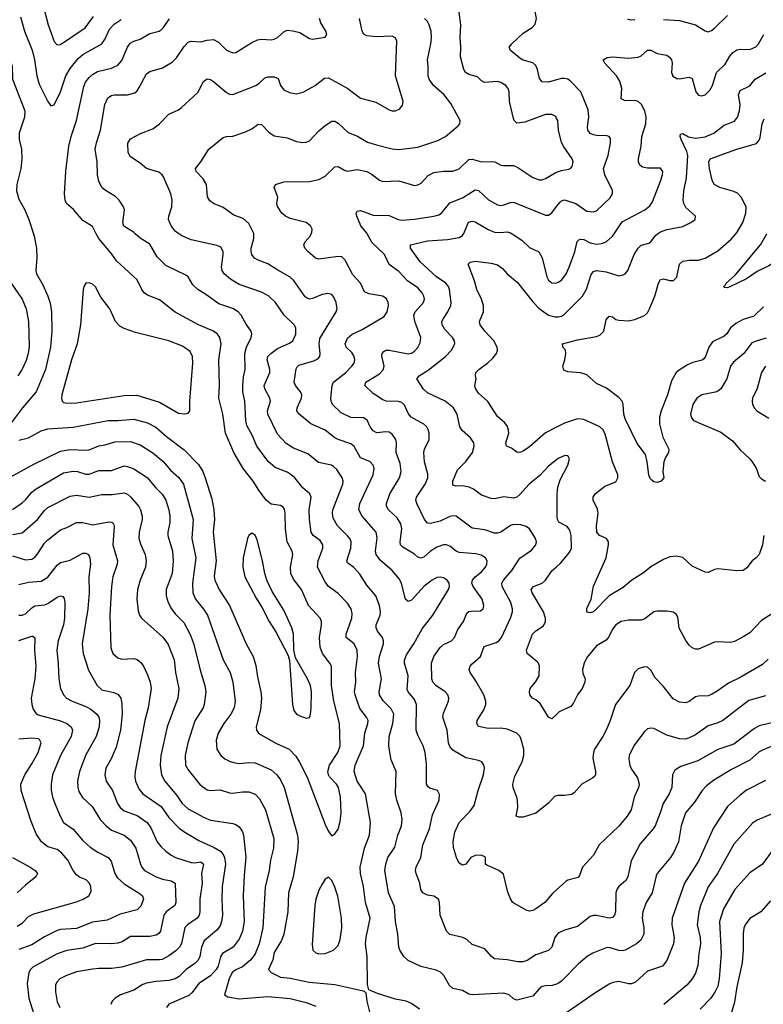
# Model space of a CAD drawing. Header units: inches. Extents: x 501419 to 657765, y 482282 to 547532.
# Tile 187 of 225: x 606634 to 611295, y 525171 to 531342. Entities that reach past the tile are written whole.
import ezdxf

# ---------------------------------------------------------------- set-up
doc = ezdxf.new("R2010")
doc.units = ezdxf.units.IN
doc.header["$MEASUREMENT"] = 0
for name, color, linetype in [('A6502', 7, 'Continuous'), ('A6503', 7, 'Continuous'), ('A6512', 7, 'Continuous'), ('A6513', 7, 'Continuous')]:
    doc.layers.add(name, color=color, linetype=linetype)

msp = doc.modelspace()

# ---------------------------------------------------------------- linework, layer by layer
at = {"layer": 'A6502', "color": 6}
for points, elevation in [([(606720.6, 530000), (606725.3, 529985.3), (606738.8, 529910), (606740.9, 529850), (606736.6, 529770), (606740, 529750), (606780.4, 529680.4), (606811.8, 529610), (606825.2, 529565.2), (606832.8, 529510), (606836.2, 529390), (606827.6, 529290), (606796.4, 529150), (606736.8, 529010), (606652, 528910), (606577.7, 528810)], 4100), ([(606630, 528706.6), (606690, 528720.6), (606770, 528765.1), (606810, 528777.4), (606970, 528787.3), (607190, 528830.6), (607250, 528830.6), (607350, 528839.1), (607435.1, 528815.1), (607487.7, 528787.7), (607554.7, 528730), (607666.4, 528646.4), (607754.9, 528554.9), (607782.8, 528510), (607797.8, 528470), (607838.3, 528338.2), (607852.3, 528270), (607856.5, 528210), (607847.5, 528130), (607865, 527950), (607854.4, 527854.4), (607857.7, 527830), (607886.4, 527766.4), (607950.4, 527670), (608053.8, 527430), (608097.5, 527350), (608115.2, 527295.2), (608124.2, 527224.2), (608145.9, 527130), (608150.4, 527090), (608143.5, 527016.5), (608117.3, 526910), (608118, 526890), (608130.5, 526870.5), (608142.8, 526862.8), (608245, 526805), (608324.3, 526770), (608365.5, 526725.5), (608389.1, 526689.1), (608435.5, 526595.5), (608550, 526297.1), (608570, 526254.2), (608590, 526226.7), (608610, 526239), (608630, 526269.4), (608642.7, 526317.3), (608648.4, 526371.6), (608646, 526470), (608632.2, 526530), (608620.8, 526550), (608576.8, 526596.8), (608569, 526610), (608565.4, 526630), (608576.1, 526670), (608629.2, 526750), (608644.1, 526790), (608639.8, 526930), (608603.4, 527070), (608589.3, 527170), (608589.2, 527289.2), (608578.5, 527310), (608531.9, 527370), (608517.4, 527410), (608514.3, 527470), (608525.9, 527550), (608525.5, 527570), (608518.2, 527590), (608445.5, 527670), (608399.9, 527770), (608350, 527836.3), (608334.4, 527870), (608331.9, 527910), (608345.9, 527990), (608341.8, 528010), (608310.4, 528070.4), (608301.3, 528150), (608299, 528250), (608293.5, 528273.5), (608285.8, 528285.8), (608270, 528297.2), (608210, 528305.3), (608180.2, 528330), (608132.7, 528392.7), (608096.9, 528450), (608034.8, 528530), (607977.5, 528630), (607923.8, 528750), (607908.6, 528868.6), (607882.1, 528970), (607886.4, 529050), (607882.7, 529210), (607897.2, 529310), (607889.1, 529349.1), (607873.5, 529370), (607850, 529390.4), (607755, 529430), (607610, 529507.9), (607510, 529585.8), (607435.8, 529615.8), (607414.8, 529630), (607399.9, 529650), (607370.6, 529710.6), (607240.6, 529830), (607212.6, 529872.6), (607131.3, 529970), (607114.8, 530000)], 4100), ([(609140.8, 525140.8), (609090, 525176.4), (609056.2, 525190), (608990, 525203.3), (608877.7, 525237.7), (608822.1, 525262.1), (608814.9, 525294.9), (608812.8, 525470), (608801.1, 525550), (608805.2, 525590), (608830.6, 525710), (608801, 525810), (608790.1, 525910), (608770.9, 525990), (608768.7, 526030), (608795.4, 526150), (608826.4, 526230), (608833.6, 526310), (608801.5, 526490), (608750.7, 526570), (608731.6, 526630), (608737.9, 526670), (608788.7, 526790), (608797.3, 526870), (608817.6, 526930), (608817.7, 526950), (608808, 526970), (608765.5, 527025.5), (608737, 527110), (608734, 527130), (608740.4, 527190), (608739.4, 527250), (608751.3, 527350), (608749.1, 527390), (608730.4, 527430), (608680.8, 527470), (608680.4, 527490), (608716.5, 527590), (608719.3, 527619.3), (608712.8, 527650), (608690, 527684.9), (608630, 527745.7), (608569.7, 527790), (608550, 527817.7), (608500.1, 527910), (608504.8, 527950), (608535.4, 528030), (608533.7, 528050), (608517.1, 528077.2), (608472.9, 528110), (608460.8, 528130), (608450.9, 528210), (608449.2, 528269.2), (608461.5, 528350), (608452.8, 528370), (608410, 528407.1), (608358.6, 528470), (608336.4, 528490), (608310, 528506.1), (608235.7, 528535.7), (608192.7, 528572.7), (608120.6, 528670), (608094.1, 528734.1), (608058.6, 528798.6), (608051.5, 528830), (608045.6, 528950), (608033.3, 529010), (608032.5, 529050), (608037.3, 529102.7), (608047.4, 529150), (608046.1, 529250), (608056.7, 529290), (608085.5, 529350), (608090.5, 529370), (608085.4, 529390), (608053.8, 529433.8), (608022.2, 529490), (608004.1, 529510), (607970, 529531.1), (607881.9, 529561.9), (607800.5, 529620.5), (607750, 529650.8), (607719.4, 529679.4), (607690.2, 529730), (607679.4, 529739.4), (607550, 529801.7), (607496, 529856), (607450, 529934.6), (607390, 529971.6), (607358.3, 530000)], 4000), ([(610000, 525297.9), (609971.9, 525288.1), (609930, 525287), (609910, 525282), (609890, 525267.3), (609850, 525221.7), (609750, 525196.1), (609730, 525206.1), (609701.9, 525230), (609670, 525240.5), (609470, 525231), (609450, 525235.1), (609410, 525257.4), (609350.2, 525270.2), (609328.8, 525288.8), (609292.5, 525352.5), (609273, 525373), (609245, 525385), (609148.7, 525408.7), (609070, 525444.6), (609042.2, 525470), (609017.2, 525510), (609010.9, 525530), (609005.1, 525610), (608989.1, 525689.1), (608984.6, 525784.6), (608946.5, 525870), (608924, 526010), (608929, 526050), (608940.9, 526090), (608985, 526155), (609003.7, 526230), (609028, 526290), (609031.5, 526330), (609026.1, 526370), (608998.2, 526450), (608990.5, 526490), (608995, 526630), (608962.7, 526702.7), (608949.1, 526789.1), (608951.2, 526850), (608974.1, 526930), (608978.6, 526990), (608963.4, 527023.4), (608912.4, 527072.4), (608889.6, 527110), (608888.4, 527130), (608901.3, 527210), (608883.4, 527310), (608889.2, 527350.8), (608914.7, 527430), (608915.2, 527450), (608907.9, 527470), (608877.8, 527510), (608868.8, 527530), (608868.6, 527550), (608893.3, 527610), (608895.8, 527630), (608890, 527670.1), (608866.5, 527730), (608810, 527798.4), (608766, 527866), (608728, 527908), (608690, 527937.8), (608684.3, 527950), (608710.5, 528030), (608712.4, 528070), (608704.4, 528090), (608690, 528107.8), (608626.9, 528170), (608598.4, 528218.4), (608594.1, 528250), (608597, 528270), (608660.7, 528430), (608662.3, 528450), (608656.7, 528470), (608622.2, 528522.2), (608602.2, 528542.2), (608589.4, 528549.4), (608507, 528567), (608440.1, 528620.1), (608350, 528656.3), (608305.4, 528685.4), (608250, 528744.9), (608189, 528870), (608186.7, 528890), (608205.5, 528950), (608203.2, 528970), (608170, 529028.8), (608167.7, 529050), (608201.7, 529130), (608203, 529150), (608185.8, 529210), (608189.8, 529230), (608207.8, 529250), (608250, 529280.8), (608325.5, 529314.5), (608347.4, 529330), (608364.5, 529370), (608365.7, 529410), (608355.2, 529430), (608292.2, 529490), (608236.8, 529570), (608196.1, 529610), (608150, 529633.5), (608010, 529682.8), (607955.9, 529715.9), (607916.6, 529750), (607904.2, 529770), (607899.5, 529790), (607910.7, 529870.7), (607909.7, 529890), (607895.5, 529915.5), (607870, 529927.1), (607710, 529962.2), (607650, 529986.5), (607632.6, 530000)], 3900), ([(610000, 525603.6), (609989.5, 525590.5), (609970.6, 525529.4), (609950, 525507.3), (609870, 525482), (609815.4, 525444.6), (609790, 525436.2), (609756.8, 525436.8), (609690, 525449.9), (609610, 525456.8), (609590.9, 525470.9), (609550, 525519.1), (609470, 525546.8), (609436.3, 525576.3), (609411.9, 525590), (609330, 525609.1), (609310, 525628.4), (609270.9, 525730), (609266.2, 525810), (609259, 525830), (609230, 525848.8), (609190, 525855.7), (609161.2, 525870), (609149.3, 525890), (609143.3, 525930), (609118.9, 525990), (609116.1, 526010), (609119.5, 526030), (609148.7, 526090), (609161.7, 526170), (609202.7, 526270), (609220.9, 526359.1), (609262.9, 526450), (609266.2, 526486.2), (609252.6, 526510), (609205.6, 526525.6), (609193.8, 526533.8), (609184.3, 526550), (609183.3, 526676.7), (609176.4, 526750), (609163.7, 526790), (609130, 526857.3), (609119.2, 526890), (609121.9, 527050), (609110, 527081), (609068.8, 527128.8), (609063.7, 527143.7), (609069.6, 527230), (609047, 527310), (609046.9, 527326.9), (609058.9, 527361.1), (609104.8, 527430), (609156.2, 527523.8), (609223.4, 527610), (609321.5, 527770), (609327.8, 527790), (609326.7, 527810), (609314.7, 527830), (609290, 527844), (609270, 527848.4), (609250, 527846.5), (609218.8, 527830), (609170, 527791.4), (609090, 527703.2), (609070, 527695.2), (609053.4, 527710), (609028.5, 527808.5), (609014.7, 527834.7), (608969.4, 527890), (608893.6, 527953.6), (608869.2, 527989.2), (608864, 528010), (608875, 528095), (608869.1, 528130), (608780.9, 528230), (608761.2, 528270), (608765.9, 528310), (608849.6, 528490), (608856.6, 528530), (608850.9, 528550.9), (608830, 528573.4), (608770, 528596.7), (608730, 528665.9), (608710, 528683.4), (608630, 528710.5), (608610, 528721.4), (608550.1, 528770.1), (608458.6, 528810), (608385.5, 528870), (608371.9, 528890), (608373, 528910), (608401.4, 528970), (608402.7, 528990), (608394.6, 529010), (608362.2, 529050), (608355.6, 529070), (608367.1, 529152.9), (608373, 529167), (608383.8, 529176.2), (608477.1, 529202.9), (608503.5, 529216.5), (608515.2, 529230), (608518.7, 529250), (608511.1, 529310), (608516.3, 529343.7), (608618.6, 529510), (608623.7, 529530), (608617.8, 529570), (608603.5, 529603.5), (608590, 529618.6), (608566.7, 529626.7), (608530, 529619.6), (608470, 529593.8), (608450, 529590.9), (608436, 529596), (608424.8, 529604.8), (608350, 529709.4), (608330, 529728.3), (608251.5, 529771.5), (608190, 529812.7), (608130, 529833.9), (608107.1, 529847.1), (608089.5, 529869.5), (608084.6, 529890), (608085.3, 529910), (608101.8, 529970), (608102.3, 530000)], 3800), ([(610000, 525889), (609974.2, 525865.8), (609926, 525810), (609870, 525768.7), (609850, 525758.8), (609830, 525755.5), (609810, 525760.6), (609725.8, 525810), (609711.5, 525831.5), (609693.5, 525873.5), (609666.3, 525986.3), (609637.2, 526010), (609562.4, 526042.4), (609555, 526050), (609554.5, 526090), (609550, 526095.5), (609525.9, 526105.9), (609490, 526104.1), (609461.2, 526090), (609430, 526049.4), (609410, 526043.6), (609390, 526056.1), (609372.4, 526090), (609354.1, 526154.1), (609351.8, 526191.8), (609361, 526250), (609388.8, 526311.2), (609458.7, 526381.3), (609483.5, 526416.5), (609508.3, 526510), (609542.5, 526610), (609547.8, 526650), (609544.4, 526670), (609530.1, 526690.1), (609510, 526699.4), (609430, 526714.8), (609350, 526762.7), (609330, 526786), (609322.4, 526810), (609314.2, 526890), (609286.6, 526970), (609290, 526995.7), (609321.4, 527070), (609324.2, 527090), (609318.2, 527110), (609301.7, 527130), (609243.2, 527170), (609223.7, 527190), (609217.5, 527210), (609215.3, 527310), (609230.1, 527350), (609270, 527407.7), (609290, 527425), (609340.8, 527450), (609360, 527470), (609380.9, 527519.1), (609415.7, 527570), (609438.1, 527621.9), (609450, 527632), (609464.7, 527635.3), (609522.4, 527637.6), (609538.7, 527650), (609544.3, 527670), (609533.8, 527710), (609476.6, 527790), (609469.2, 527810), (609473.1, 527830), (609489, 527850), (609530, 527882.2), (609553.5, 527910), (609563.1, 527930), (609564.8, 527950), (609553.8, 527970), (609526.1, 527986.1), (609493.5, 527993.5), (609390, 528002.7), (609370, 528010.9), (609330, 528041.5), (609309.6, 528049.6), (609290, 528049.8), (609250, 528036.1), (609210, 528010.8), (609170, 527974.6), (609150, 527967.3), (609130, 527974.3), (609110, 527993.1), (609036.6, 528036.6), (609021.7, 528050), (609018.5, 528070), (609030.2, 528150), (609023.1, 528183.1), (608999.9, 528219.9), (608945.3, 528270), (608933.8, 528293.8), (608933.3, 528310), (608955.5, 528370), (609015.3, 528470), (609026.4, 528510), (609019.9, 528560.1), (608994.8, 528630), (608995.7, 528690), (608991.7, 528711.7), (608970, 528743.4), (608950, 528756.3), (608930, 528759.3), (608873.6, 528753.6), (608850, 528765), (608831.9, 528790), (608811.4, 528831.4), (608790, 528846.3), (608710, 528848.7), (608650, 528878.3), (608595.4, 528930), (608586.1, 528950), (608584.4, 528970), (608593.1, 529050), (608601, 529070), (608678.4, 529130), (608716.8, 529170), (608730, 529190), (608734.7, 529210), (608731.7, 529230), (608715.7, 529255.7), (608681.5, 529290), (608675.5, 529310), (608690, 529345.9), (608718.7, 529370), (608780.2, 529399.8), (608918.6, 529481.4), (608937.9, 529510), (608946.1, 529550), (608944.8, 529570), (608933.1, 529593.1), (608910, 529609.9), (608822.9, 529622.9), (608795.3, 529635.3), (608770.1, 529690.1), (608723.3, 529743.3), (608675, 529835), (608654.6, 529854.6), (608630, 529858.7), (608510, 529840.6), (608487.7, 529847.7), (608440.8, 529890), (608422.2, 529910), (608415.4, 529930), (608423.1, 529950), (608454.6, 529985.4), (608461.5, 530000)], 3700), ([(610000, 526476.7), (609987.2, 526472.7), (609949.1, 526430.9), (609870, 526368.4), (609790, 526343.7), (609763, 526343), (609746.4, 526350), (609755.8, 526404.1), (609755.5, 526450), (609751.3, 526470), (609726.8, 526526.8), (609725.9, 526550), (609738.2, 526601.8), (609783.8, 526690), (609794.9, 526730), (609793.4, 526770), (609776.1, 526836.1), (609770, 526850.8), (609750.8, 526870), (609690, 526895), (609650, 526900.9), (609570, 526900.1), (609510, 526911.8), (609499.6, 526930), (609502.1, 526950), (609543.6, 527016.4), (609555.4, 527050), (609556.6, 527070), (609543.4, 527110), (609494.9, 527194.9), (609457, 527250), (609451, 527270), (609457, 527290), (609470, 527305.4), (609522.4, 527350), (609545.6, 527414.4), (609622, 527438), (609638.7, 527450), (609655.1, 527470), (609711.4, 527590), (609724, 527630), (609723.8, 527650), (609713, 527690), (609658.8, 527790), (609656.3, 527810), (609666.8, 527830), (609719.8, 527890), (609770, 527967.5), (609842.8, 528017.2), (609869.5, 528050), (609874.1, 528070), (609868.1, 528090), (609830, 528149.9), (609810, 528165.4), (609775.5, 528175.5), (609730, 528177.5), (609710, 528171.8), (609650, 528130), (609630, 528123.4), (609610, 528123.8), (609550, 528145), (609470, 528155.6), (609370, 528230), (609350, 528232.4), (609330, 528227.4), (609270, 528198.6), (609210, 528184.7), (609190, 528186.4), (609172.5, 528210), (609123.4, 528310), (609118, 528330), (609121.3, 528350), (609176.6, 528430), (609192.9, 528470), (609192.8, 528492.8), (609171.5, 528570), (609167.9, 528630), (609171.7, 528650), (609201.6, 528710), (609200.9, 528750), (609194.4, 528774.4), (609186.5, 528790), (609167.9, 528807.9), (609088.9, 528850), (609071.2, 528871.2), (609046, 528926), (609030, 528942.2), (609009.8, 528949.8), (608931.8, 528951.8), (608910, 528960.4), (608850, 528998.4), (608797.3, 529050), (608804.9, 529070), (608890, 529121.4), (608913.4, 529146.6), (608918.1, 529170), (608904.5, 529235.5), (608906, 529250), (608916.9, 529263.1), (608929.8, 529270.2), (608950, 529271.7), (609070, 529248.2), (609090, 529252.3), (609110, 529264.1), (609130, 529287.5), (609144.1, 529315.9), (609148.5, 529350), (609111.3, 529450), (609105.4, 529490), (609112.6, 529510), (609165.7, 529570), (609170.9, 529590), (609168.4, 529610), (609158, 529630), (609130, 529660.5), (609065, 529704.9), (609010, 529764.7), (608950, 529808.3), (608920.7, 529870), (608843.1, 529943.1), (608811.7, 530000)], 3600), ([(610000, 528584), (609950, 528544.1), (609894, 528486), (609828.3, 528431.7), (609770, 528365.3), (609750, 528349.6), (609730, 528343.7), (609670, 528351.8), (609610, 528338.3), (609590, 528340.6), (609530, 528361.1), (609478.8, 528398.8), (609452.2, 528412.2), (609410, 528420.2), (609370, 528418.7), (609350, 528425.6), (609348.8, 528450), (609378.3, 528521.7), (609430, 528572.9), (609471.6, 528630), (609483.9, 528670), (609480.3, 528690), (609460.2, 528720.2), (609407.5, 528767.5), (609392.4, 528790), (609377.2, 528870), (609352.6, 528910), (609302.2, 528950), (609190, 529003.1), (609166.5, 529026.5), (609124.5, 529090), (609138.3, 529110), (609195.2, 529144.8), (609304, 529230), (609341.3, 529270), (609362.2, 529310), (609359.8, 529330), (609347.4, 529350), (609299.8, 529399.8), (609281.6, 529430), (609281.1, 529450), (609290.1, 529469.9), (609318.4, 529510), (609336.9, 529550), (609339, 529570), (609327.6, 529650), (609322, 529670), (609306.4, 529690), (609246.9, 529730), (609144.2, 529824.2), (609083.9, 529910), (609083.1, 529930), (609190, 529956.6), (609316.5, 529963.5), (609390, 529976.8), (609410, 529989.8), (609416.7, 530000)], 3500), ([(609720.8, 530000), (609780.9, 529960.9), (609830, 529914.1), (609888, 529888), (609910, 529850), (609937.7, 529730), (609949.3, 529709.3), (609960.2, 529700.2), (609970, 529693.4), (609990, 529690), (610000, 529693.1)], 3500), ([(610000, 528788.3), (609930, 528752.5), (609830, 528664.3), (609790, 528637.4), (609770, 528629.3), (609750, 528631.6), (609716.1, 528656.1), (609685.5, 528670), (609682.4, 528690), (609699.5, 528750), (609699.1, 528770), (609692.1, 528792.1), (609675, 528815), (609630, 528855.5), (609568, 528948), (609510, 529000.8), (609491.7, 529030), (609487.1, 529050), (609495.3, 529090), (609491.6, 529110), (609494.3, 529130), (609512, 529150), (609569.4, 529190.6), (609600.3, 529219.7), (609624, 529250), (609630, 529270), (609627.5, 529290), (609606.5, 529330), (609549.1, 529390), (609520.2, 529430), (609515.9, 529450), (609541.4, 529510), (609541.6, 529550), (609529.8, 529589.8), (609500.6, 529650), (609485, 529705), (609445.4, 529810), (609458.4, 529821.6), (609490, 529828.4), (609590, 529816.3), (609630, 529804.7), (609661.6, 529781.6), (609690, 529748.9), (609754.4, 529694.4), (609850, 529573.5), (609890, 529532.6), (609950, 529490.2), (609990, 529479.3), (610000, 529479)], 3400), ([(606581.7, 529690), (606649.4, 529589.4), (606674.1, 529530), (606689.4, 529450), (606692.9, 529292.9), (606687.4, 529250), (606674.3, 529205.7), (606649.2, 529150.8), (606623.1, 529110)], 4000), ([(606570, 528472.2), (606722.9, 528557.1), (606890, 528638.7), (606950, 528648), (607050, 528643.4), (607070, 528646.7), (607130, 528670.2), (607170, 528676.9), (607230, 528695.4), (607330, 528699.2), (607390, 528678.2), (607470, 528626.6), (607533.4, 528573.4), (607579.1, 528519.1), (607632.9, 528472.9), (607661.1, 528430), (607721.5, 528210), (607712.8, 528090), (607738, 527970), (607716.8, 527810), (607720.6, 527750), (607737, 527710), (607787.5, 527647.5), (607811.4, 527610), (607908.9, 527328.9), (607954.5, 527250), (607971.1, 527190), (607984.4, 527070), (607979.7, 527030), (607958.9, 526990), (607913.2, 526930), (607877.9, 526870), (607866.9, 526826.9), (607870, 526770), (607894.4, 526730), (607920.1, 526710), (607950, 526694.6), (607983.7, 526683.7), (608010, 526680.8), (608070, 526686), (608110, 526683.9), (608210, 526640.3), (608247.1, 526610), (608270, 526577.8), (608292.4, 526530), (608376.6, 526230), (608379.7, 526190), (608376, 526130), (608348.7, 525970), (608319.2, 525870), (608314.8, 525750), (608289.9, 525610.1), (608275.7, 525570), (608230, 525495.6), (608220.5, 525450), (608194.2, 525390), (608209.7, 525370), (608270, 525341.6), (608330, 525334.4), (608449.5, 525309.5), (608610, 525294.7), (608778.1, 525258.1), (608793, 525253), (608803.5, 525243.5), (608810.3, 525190), (608836.4, 525090)], 4000), ([(606590, 528272.3), (606650, 528314.2), (606670, 528331.9), (606710, 528380.8), (606737.7, 528402.3), (606910, 528502.3), (606970, 528513.3), (606997.7, 528510), (607050, 528493), (607070, 528493.5), (607130, 528516.1), (607210, 528516.1), (607290, 528544.8), (607310, 528542.6), (607350, 528527.7), (607433.3, 528473.3), (607487.5, 528407.5), (607527.3, 528367.3), (607549.5, 528330), (607568.8, 528270), (607575.9, 528230), (607575, 528190), (607563.1, 528130), (607563.7, 528110), (607591.5, 528010), (607596.7, 527950), (607590, 527870), (607553.1, 527770), (607552, 527730), (607564.9, 527690), (607586.3, 527650), (607610, 527617.2), (607663.4, 527563.4), (607705, 527485), (607725.3, 527425.3), (607765.4, 527265.4), (607795.3, 527170), (607802.1, 527130), (607791.6, 527050), (607783.6, 527030), (607731.4, 526948.6), (607688.3, 526810), (607671.2, 526730), (607674.2, 526670), (607690, 526639.9), (607766.4, 526546.4), (607810, 526514.6), (607830, 526510), (607890, 526514.7), (607950, 526495.9), (607970, 526494.7), (608030, 526503.2), (608070, 526503.4), (608110, 526488.2), (608138.4, 526458.4), (608175.5, 526390), (608226.8, 526210), (608224.9, 526150), (608205.7, 526074.3), (608197.1, 526010), (608173.9, 525906.1), (608159.4, 525650), (608136.5, 525550), (608110, 525488), (608082.5, 525450), (608030, 525405.7), (607990, 525388), (607967, 525370), (607947.1, 525330), (607919.2, 525230), (607938.5, 525218.5), (608010, 525205.9), (608190, 525220.4), (608330, 525207.7), (608430, 525181.6), (608490, 525160)], 3900), ([(606590, 528114.9), (606650, 528125.2), (606746.3, 528210), (606790, 528266.3), (606810, 528284.5), (606950, 528355.7), (606990, 528361.9), (607070, 528348.9), (607150, 528366.3), (607214, 528366), (607290, 528375.6), (607310, 528368.3), (607330, 528350.5), (607380.8, 528290), (607392, 528270), (607402.9, 528230), (607403.1, 528210), (607382.6, 528130), (607382, 528090), (607393.8, 528050), (607421.7, 527990), (607428.1, 527950), (607423.4, 527910), (607389.7, 527830), (607372.3, 527770), (607367.8, 527710), (607376.5, 527636.5), (607384.6, 527610), (607397.2, 527590), (607531.4, 527471.4), (607566, 527426), (607602.6, 527330), (607611.9, 527250), (607631, 527150), (607625.9, 527090), (607558.8, 526910), (607518.6, 526730), (607514.6, 526670), (607522.9, 526610), (607543.6, 526570), (607619.1, 526479.1), (607652.9, 526430), (607690, 526396.6), (607790, 526341), (607830, 526324.1), (607970, 526303.7), (607990, 526297.5), (608010, 526282.5), (608030, 526251), (608036.5, 526230), (608052.4, 526092.4), (608041, 525979), (608035.3, 525850), (608040.7, 525690), (608030.3, 525629.7), (608010, 525579.2), (607971.5, 525528.5), (607905.5, 525490), (607892.3, 525467.7), (607878, 525410), (607866.6, 525390), (607830, 525348.5), (607758.3, 525301.7), (607715.2, 525244.8), (607694.6, 525225.4), (607568.4, 525171.6), (607554.6, 525150)], 3800), ([(606590, 527981.4), (606670, 527956.9), (606710, 527960.5), (606730, 527973.6), (606744.2, 527990), (606790, 528062.1), (606810, 528083), (606890, 528144), (606930, 528159), (606990, 528190), (607030, 528190.8), (607090, 528176.5), (607194.8, 528194.8), (607212.3, 528192.3), (607221.4, 528181.4), (607225.9, 528165.9), (607218, 528050), (607248.1, 527950), (607245.7, 527930), (607218.9, 527850), (607209.7, 527790), (607199.2, 527610), (607204.8, 527404.8), (607218.9, 527370), (607250, 527342.5), (607275, 527335), (607350, 527337.3), (607370, 527331.2), (607394.1, 527314.1), (607411.1, 527290), (607436, 527236), (607451.5, 527190), (607458.7, 527150), (607440, 527030), (607419.7, 526950), (607357.6, 526630), (607355.8, 526595.8), (607360.4, 526570), (607381.4, 526521.4), (607405.9, 526490), (607520.9, 526410), (607570, 526341.8), (607634.1, 526274.1), (607669, 526249), (607758.1, 526198.1), (607854.3, 526154.3), (607892.3, 526130), (607909.6, 526110), (607918.9, 526090), (607923.9, 526050), (607904.4, 525910), (607901.4, 525830), (607904.8, 525730), (607899.5, 525690), (607890, 525663.8), (607870, 525635.1), (607790, 525567.8), (607774.8, 525530), (607763.8, 525470), (607752.7, 525447.3), (607732.8, 525427.2), (607677, 525390), (607635, 525345), (607610, 525331.3), (607570, 525319.8), (607490, 525313.8), (607430, 525304), (607405.3, 525294.7), (607350, 525259.9), (607266.6, 525230), (607233.5, 525210), (607213.3, 525190), (607206.5, 525170)], 3700), ([(606630, 527802.8), (606690, 527816.4), (606770, 527823), (606811.3, 527848.7), (606870, 527923.4), (606890, 527940.8), (606950, 527953.9), (607030, 527998), (607050, 527998.8), (607064.7, 527990), (607074.1, 527970), (607078.3, 527930), (607067.4, 527850), (607069.4, 527750), (607060.8, 527650), (607026.4, 527430), (607032.8, 527370), (607065.3, 527265.3), (607119.6, 527170), (607150, 527142.4), (607224.5, 527124.5), (607252.7, 527112.7), (607269.1, 527090), (607275.5, 527055.5), (607276, 526990), (607266.9, 526890), (607238.2, 526781.8), (607207.8, 526710), (607175.2, 526650), (607167.9, 526610), (607175.8, 526570), (607215.2, 526510), (607248, 526430), (607263.9, 526403.9), (607290, 526383.3), (607370, 526354.1), (607432.5, 526310), (607457, 526277), (607496.1, 526190), (607519.4, 526159.4), (607550, 526130), (607584.8, 526104.8), (607611.7, 526091.7), (607710, 526060.5), (607730, 526057.8), (607770, 526062.9), (607786.1, 526050), (607774.8, 525990), (607778.2, 525930), (607763.3, 525830), (607764.5, 525750), (607759.7, 525730), (607747, 525710), (607685.3, 525670), (607670, 525652.1), (607647.8, 525552.2), (607635.2, 525530), (607612.9, 525507.1), (607570, 525474.4), (607527.3, 525452.7), (607510, 525448.8), (607430, 525449.6), (607275.3, 525404.7), (607210, 525394.4), (607130, 525396.2), (607091.3, 525391.3), (606990, 525374), (606924.3, 525350), (606885.4, 525330), (606867.1, 525310), (606859.4, 525290), (606858.4, 525250), (606870, 525187.3), (606886.9, 525150)], 3600), ([(610000, 526988), (609970, 526959.5), (609950, 526969.8), (609896.1, 527056.1), (609870, 527078.7), (609848.9, 527090), (609832.2, 527110), (609829.9, 527130), (609835, 527150), (609870, 527193.6), (609890.1, 527229.9), (609892.7, 527290), (609885.9, 527310), (609878.2, 527318.2), (609814.9, 527370), (609811.7, 527390), (609849.5, 527490), (609870, 527510.7), (609917.9, 527542.1), (609930.7, 527570), (609929.9, 527590.1), (609917.4, 527630), (609845.8, 527750), (609841.2, 527770), (609854.5, 527790), (609908.4, 527810), (609930, 527828.2), (609970, 527886.9), (610000, 527913.3)], 3500), ([(606630, 527610), (606650, 527608.9), (606670, 527619), (606710, 527656.6), (606730, 527667.5), (606790, 527673.7), (606810, 527681.9), (606870, 527722), (606890, 527730.2), (606905.9, 527725.9), (606913.7, 527713.7), (606916.8, 527690), (606914.9, 527590), (606908.6, 527550), (606875.8, 527450), (606866.6, 527390), (606876.2, 527303.8), (606879.5, 527210), (606891, 527151), (606908.3, 527110), (606926.9, 527090), (606963.1, 527070), (607050, 527038.1), (607081.2, 527021.2), (607117.5, 526990), (607130.6, 526970.6), (607135.7, 526950), (607133.2, 526910), (607114.5, 526850), (607050, 526735.3), (607008.5, 526630), (606997.6, 526570), (606999.2, 526530), (607005.5, 526505.5), (607028.1, 526468.1), (607088.6, 526410), (607139.4, 526330), (607176.3, 526290), (607210, 526261.7), (607290.1, 526230), (607330, 526199.8), (607361.5, 526150), (607391.3, 526050), (607400, 526030), (607417.3, 526010), (607490, 525969.2), (607530, 525955), (607584.8, 525944.8), (607610, 525930.1), (607613.9, 525810), (607607.4, 525790), (607551.9, 525750), (607537.6, 525730), (607517, 525630), (607505.7, 525614.3), (607490, 525603.4), (607450, 525595), (607330, 525594.9), (607277, 525563), (607250, 525554), (607210, 525549.8), (607110, 525552.4), (607030, 525523.8), (606930, 525507.4), (606870, 525486.4), (606716.8, 525403.2), (606702.5, 525390), (606691.2, 525370), (606682.1, 525302.1), (606691.4, 525210), (606722.8, 525110)], 3500), ([(606628.1, 527451.9), (606710, 527478.8), (606717.6, 527477.6), (606728.8, 527468.8), (606726.8, 527390), (606736.2, 527290), (606730.4, 527210), (606706.1, 527090), (606710.6, 527050.6), (606719.8, 527019.8), (606734.7, 526994.7), (606750, 526984.3), (606890, 526946.8), (606930.2, 526930.2), (606957, 526910), (606965.6, 526890), (606958.1, 526850), (606890.3, 526730), (606841.1, 526610), (606831.5, 526550), (606832.1, 526512.1), (606839.9, 526470), (606854.2, 526430), (606890, 526346.2), (606910, 526310.9), (606969.5, 526269.5), (607030, 526197.6), (607076.7, 526156.7), (607123.5, 526123.5), (607190, 526090), (607207.1, 526067.1), (607230.1, 525990.1), (607245.4, 525965.4), (607290, 525925.3), (607390, 525862.6), (607403.9, 525850), (607410.4, 525830), (607393.9, 525786.1), (607370, 525762.6), (607265, 525735), (607182, 525698), (607090, 525685.2), (606990, 525646.3), (606890, 525639.3), (606870, 525633.5), (606790, 525594.4), (606710, 525543.3), (606630, 525513.5)], 3400), ([(606619.5, 525660.5), (606650, 525679.5), (606690, 525720.3), (606722.3, 525737.7), (606990, 525814.2), (607032.5, 525830), (607067.3, 525850), (607082.4, 525877.6), (607079.8, 525910), (607070, 525931.5), (607050.3, 525950.3), (607010, 525967.3), (606990, 525983.3), (606970.6, 526010), (606935.3, 526075.3), (606899, 526119), (606870, 526140.4), (606810, 526157.4), (606771.1, 526190), (606738.5, 526238.5), (606703.6, 526323.6), (606643.3, 526510), (606640.7, 526550), (606666, 526610), (606710, 526678), (606749.3, 526750), (606768.8, 526810), (606758.7, 526830), (606750, 526834.1), (606710, 526838), (606630, 526832.3)], 3300), ([(606590, 526090.5), (606701.1, 526030), (606731.7, 526010), (606745.1, 525990), (606735.9, 525970), (606670, 525918.2), (606618.4, 525870)], 3200)]:
    msp.add_lwpolyline(points, dxfattribs=dict(at, elevation=elevation))
for points, elevation in [([(607070, 529693.1), (607049.5, 529690.5), (607037.1, 529670), (607032.6, 529650), (607015.7, 529430), (606995, 529310), (606959.5, 529210), (606899.5, 528990), (606896.3, 528970), (606900.9, 528950), (606910, 528942.9), (606930, 528939), (606990, 528941.2), (607290, 528986.5), (607368.2, 528988.2), (607510, 528944.8), (607630, 528875.5), (607668.7, 528871.3), (607690, 528875.7), (607700.9, 528890), (607701.2, 528950), (607719.3, 529190), (607717.8, 529230), (607702.2, 529262.2), (607655.4, 529295.4), (607570, 529330.1), (607361.2, 529381.2), (607290, 529406.8), (607261.8, 529421.8), (607235.2, 529450), (607198.7, 529530), (607143.2, 529603.2), (607110, 529666.6), (607090, 529684.5)], 4200), ([(608090, 528123.7), (608070, 528108.7), (608061.6, 528090), (608034.8, 527970), (608032.8, 527910), (608044.9, 527850), (608116, 527716), (608154.9, 527654.9), (608197.3, 527570), (608241.5, 527501.5), (608317.1, 527357.1), (608324.9, 527324.9), (608344.4, 527050), (608352.8, 527012.8), (608370, 526990.1), (608390, 526978.3), (608430, 526964.1), (608450, 526969.5), (608457.9, 526990), (608461.8, 527030), (608462.6, 527130), (608456.7, 527170), (608438.8, 527210), (608362.4, 527342.4), (608352.9, 527392.9), (608351.6, 527490), (608340.4, 527530), (608290, 527640.3), (608217.8, 527757.8), (608184.1, 527830), (608170.6, 527870), (608156, 527950), (608122.1, 528082.1), (608110, 528112.1)], 4200), ([(608570, 525968.2), (608550, 525954.8), (608530, 525924.1), (608510, 525885.6), (608490.7, 525829.3), (608484.1, 525790), (608466.8, 525546.8), (608471.2, 525511.2), (608490, 525493.3), (608510, 525487.3), (608550, 525489.3), (608601.2, 525510), (608630, 525540.4), (608643.7, 525576.3), (608654.6, 525650), (608651.6, 525710), (608628.2, 525848.2), (608610, 525904.1), (608590, 525947.3)], 4100)]:
    msp.add_lwpolyline(points, close=True, dxfattribs=dict(at, elevation=elevation))
at = {"layer": 'A6503', "color": 6}
for points, elevation in [([(610000, 530964.2), (609950, 530949.6), (609910, 530951.4), (609892.8, 530972.8), (609880.8, 531030), (609870, 531054.3), (609850.6, 531070.6), (609790, 531088.7), (609770, 531100.4), (609708.8, 531150), (609704.5, 531164.5), (609703.2, 531170), (609719.9, 531190), (609790, 531256.8), (609847.6, 531292.4), (609866.4, 531313.6), (609874.2, 531350), (609855.4, 531450), (609856.5, 531470), (609867, 531490), (609890, 531493.9), (609990, 531480.9), (610000, 531481.6)], 3600), ([(606781, 531430), (606812.4, 531310), (606850, 531205.4), (606870, 531184.2), (606890, 531187), (607044.3, 531290), (607097.4, 531362.6)], 4300), ([(610000, 530723.5), (609994.2, 530734.2), (609970, 530748), (609930, 530747.8), (609800.1, 530699.9), (609750, 530694.2), (609734.4, 530710), (609730, 530722.6), (609703.6, 530830), (609702, 530890), (609696.3, 530910), (609681, 530930), (609650, 530948.6), (609630, 530954), (609548.4, 530948.4), (609530, 530957.7), (609503.9, 530983.9), (609450, 530998), (609428.4, 531010), (609418.6, 531030), (609396.8, 531110), (609400.4, 531170), (609395.5, 531230), (609398.5, 531310), (609389.5, 531389.5)], 3700), ([(606390.9, 531350.9), (606475.3, 531270), (606491.1, 531251.1), (606510.8, 531210), (606549.1, 531149.1), (606575.4, 531090), (606587, 531050), (606589.2, 530970), (606667.6, 530770), (606665.5, 530730), (606630.7, 530630), (606630.7, 530590), (606646, 530530), (606647.3, 530467.3), (606642, 530410), (606617.5, 530310), (606614.9, 530270), (606630, 530217.7), (606666.1, 530150), (606691.7, 530090), (606720.6, 530000)], 4100), ([(606638.8, 531358.8), (606664, 531270), (606711.9, 531150), (606727, 531090), (606742.1, 530990), (606757.2, 530937.2), (606810, 530829.6), (606830, 530802.2), (606850, 530808), (606890, 530889.3), (606924.2, 530990), (606950, 531035.8), (607001.4, 531098.6), (607030, 531124.3), (607148.6, 531191.4), (607170, 531221), (607196.7, 531283.3), (607225.6, 531314.4), (607270, 531342.9)], 4200), ([(607114.8, 530000), (607090, 530045), (607030, 530084.2), (606972.2, 530152.3), (606927.9, 530190), (606918.5, 530210), (606916, 530250), (606923.2, 530390), (606942.9, 530550), (606957.6, 530610), (606990.6, 530710), (607035.9, 530924.1), (607047.6, 530950), (607070, 530980.6), (607090, 530999.4), (607122.1, 531017.9), (607210, 531038.8), (607250, 531057.6), (607273.7, 531086.3), (607309.3, 531170.7), (607326.1, 531193.9), (607350, 531206.9), (607390, 531219.9), (607450, 531254.8), (607509.4, 531270.6), (607521.8, 531278.2), (607534.5, 531290), (607572.5, 531347.5)], 4100), ([(607358.3, 530000), (607347.1, 530010), (607287.7, 530047.7), (607281, 530070), (607291.4, 530150), (607284.6, 530170), (607257.4, 530210), (607234.3, 530234.3), (607171.3, 530271.3), (607150, 530289.6), (607129.5, 530329.5), (607121.6, 530370), (607119.5, 530450), (607107.7, 530530), (607115, 530570), (607141.4, 530650), (607167.6, 530810), (607187.1, 530852.9), (607210, 530866.6), (607226.6, 530870), (607310, 530871.8), (607355.5, 530884.5), (607370, 530896.1), (607383.9, 530916.1), (607430, 531002.4), (607450, 531016.4), (607530, 531039.3), (607590, 531076.5), (607618.2, 531101.8), (607665.2, 531174.8), (607690, 531200), (607710, 531206.9), (607770, 531202.7), (607810, 531214.4), (607850, 531216.9), (607880.9, 531200.9), (607930, 531150.9), (607970, 531133.6), (607990, 531136.2), (608090, 531199.9), (608125, 531215), (608150, 531219.3), (608210, 531215.2), (608230, 531220.1), (608250, 531230.4), (608290, 531266.1), (608310, 531275.5), (608347.4, 531272.6), (608390, 531261.2), (608450, 531223.6), (608470, 531218.9), (608548.3, 531231.7), (608558.8, 531250), (608553.7, 531270), (608522.5, 531322.5), (608514.6, 531350)], 4000), ([(607632.6, 530000), (607610, 530017.5), (607583.9, 530050), (607567.6, 530090), (607569.4, 530110), (607588.3, 530170), (607590.2, 530210.2), (607581.1, 530250), (607536.3, 530356.3), (607527.1, 530370), (607506.2, 530386.2), (607428.9, 530408.9), (607390, 530443.6), (607330, 530482.4), (607314.7, 530510), (607312.9, 530567.1), (607330, 530596.2), (607390.8, 530629.2), (607470, 530658.8), (607509.9, 530690), (607569.7, 530750.3), (607630, 530777), (607649.3, 530790.7), (607750, 530886.5), (607785.7, 530954.3), (607810, 530971.4), (607830, 530967.4), (607850, 530953.8), (607930, 530884.7), (607950, 530875.6), (607970, 530874), (608113.9, 530930), (608135.9, 530944.1), (608170, 530976.7), (608190, 530983.3), (608230, 530982.8), (608253.6, 530973.6), (608268.9, 530928.9), (608290, 530902.3), (608324.7, 530884.7), (608370, 530877.4), (608411.8, 530888.2), (608485.7, 530930), (608545, 530974.9), (608570, 530978.2), (608690.9, 530910.9), (608770, 530850.6), (608865.8, 530825.8), (608950, 530777.2), (608970, 530770.6), (608990, 530771.1), (609016.4, 530783.6), (609034.2, 530805.8), (609037.1, 530830), (608990.4, 530990), (608998.4, 531210), (608988.5, 531228.5), (608970, 531237.6), (608870, 531234.1), (608810, 531240.7), (608792.2, 531252.2), (608781.3, 531270), (608765, 531350)], 3900), ([(608102.3, 530000), (608102.4, 530002.4), (608070, 530064.9), (608036.2, 530096.2), (607976.8, 530116.8), (607910, 530165.6), (607850, 530189.9), (607826, 530206), (607810.7, 530230.7), (607805.7, 530310), (607783.6, 530343.6), (607741, 530390), (607737.4, 530410), (607770, 530450.8), (607819.6, 530530), (607910, 530603.4), (607930, 530609.7), (607970, 530612.6), (608050, 530639.8), (608090, 530658), (608130, 530686.8), (608150, 530685.5), (608196.4, 530636.4), (608230, 530613.3), (608310, 530601.5), (608370, 530578.9), (608410, 530571.6), (608430, 530573.7), (608450, 530582.1), (608510, 530645.1), (608550, 530678.6), (608590, 530706.3), (608610, 530705.1), (608630, 530693.2), (608694.2, 530634.2), (608751.4, 530611.4), (608815.2, 530575.2), (608870, 530556.8), (608970, 530533.3), (609010, 530528.7), (609130, 530542.5), (609255.4, 530584.6), (609302.4, 530610), (609383.4, 530676.6), (609393.7, 530690), (609394.7, 530710), (609336.7, 530816.7), (609295, 530870), (609228.8, 530930), (609200.4, 530970), (609195.1, 530990), (609195.1, 531050), (609189.8, 531090), (609212.1, 531190), (609215.8, 531230), (609213, 531270), (609201.4, 531310), (609190, 531330.6), (609170.9, 531350)], 3800), ([(608461.5, 530000), (608466.3, 530010), (608466.7, 530030), (608457.3, 530050), (608430, 530070.8), (608330, 530095.2), (608301.4, 530110), (608276.7, 530130), (608249.9, 530170.1), (608245.8, 530190), (608252.6, 530230), (608230.5, 530290), (608237.8, 530310), (608290, 530326.1), (608450, 530328), (608510, 530340.9), (608550, 530362.1), (608610, 530419.1), (608630, 530421.5), (608670, 530397.9), (608690, 530392.9), (608750, 530403.4), (608810, 530390.3), (608836.7, 530376.7), (608890, 530335.3), (608910, 530327.7), (609010, 530332.1), (609110, 530303.5), (609130, 530306.7), (609150, 530318.2), (609195.4, 530364.6), (609230, 530383.2), (609290, 530393), (609350, 530393.5), (609390, 530406.3), (609450, 530465.9), (609470, 530467.2), (609530, 530451.2), (609593.8, 530453.8), (609612.3, 530450), (609650, 530430.4), (609667.8, 530427.8), (609730, 530427.3), (609756.4, 530416.4), (609850, 530353.1), (609890, 530339.2), (609910, 530338.8), (609930, 530345.6), (609990, 530382.6), (610000, 530386.1)], 3700), ([(608811.7, 530000), (608810, 530003), (608772.8, 530050), (608747.2, 530110), (608743.4, 530130), (608750, 530142), (608770, 530145.1), (608850, 530116.2), (608950, 530114.5), (609007.1, 530090), (609030, 530086.1), (609110, 530090.9), (609230, 530110.2), (609260.8, 530119.2), (609279, 530130), (609330, 530194.2), (609410, 530225.3), (609490, 530275), (609510, 530271.5), (609573.9, 530213.9), (609630, 530181.4), (609650, 530178.1), (609670, 530181), (609710, 530197), (609730, 530198.5), (609930, 530116.8), (609950, 530117.4), (609970, 530131.1), (610000, 530170.3)], 3600), ([(609416.7, 530000), (609418, 530002), (609447.7, 530072.3), (609470, 530079.9), (609490, 530074), (609570, 530027.5), (609610, 530010.8), (609648, 530008), (609690, 530011.6), (609710, 530007), (609720.8, 530000)], 3500)]:
    msp.add_lwpolyline(points, dxfattribs=dict(at, elevation=elevation))
at = {"layer": 'A6512', "color": 6}
for points, elevation in [([(610000, 529479), (610010, 529478.6), (610030, 529483.9), (610050, 529496.2), (610162.5, 529610), (610187.6, 529652.4), (610215.9, 529744.1), (610230, 529763.9), (610250, 529769.1), (610310, 529762.6), (610390, 529736.5), (610417.5, 529742.5), (610430.1, 529749.9), (610446, 529770), (610485.7, 529870), (610510, 529910.7), (610530, 529927.8), (610578.7, 529941.3), (610590.1, 529949.9), (610619.1, 529990), (610632.4, 530000)], 3400), ([(610000, 529693.1), (610010, 529696.2), (610030, 529710), (610059.3, 529750), (610078.3, 529790), (610113, 529887), (610129.2, 529950.8), (610138.7, 529961.3), (610150, 529966.7), (610170, 529963.6), (610210, 529943.2), (610250, 529934.5), (610280.9, 529939.1), (610310, 529950), (610350, 529984.7), (610360.2, 530000)], 3500), ([(611297.3, 529542.7), (611235.7, 529484.3), (611170, 529462.5), (611122.2, 529437.8), (611090.5, 529410), (611066.6, 529373.4), (611050, 529357.4), (610977.5, 529322.5), (610954, 529290), (610933.9, 529230), (610923.6, 529216.4), (610911.3, 529208.7), (610852.9, 529192.9), (610821.1, 529178.9), (610773.4, 529150), (610750, 529129.9), (610720.9, 529079.1), (610694.1, 528990), (610654.7, 528890), (610644.9, 528850), (610645.4, 528810), (610665.5, 528725.5), (610703.9, 528650), (610701.9, 528630), (610681.7, 528598.3), (610671.1, 528570), (610665.7, 528510), (610671.8, 528470), (610655.3, 528450), (610630, 528441.7), (610610, 528445.7), (610595.8, 528455.8), (610586.5, 528466.5), (610577.5, 528490), (610567.6, 528570), (610556.3, 528616.2), (610505.7, 528685.7), (610430, 528840.1), (610422.2, 528870), (610417.6, 528930), (610410, 528951.9), (610390, 528974.6), (610313.3, 529033.3), (610250, 529062.3), (610190, 529115.3), (610150, 529128.8), (610070, 529135.1), (610046.1, 529146.1), (610038.3, 529170), (610051.7, 529210), (610057.7, 529250), (610055.2, 529270), (610039.6, 529290), (610035.9, 529310), (610130, 529335.6), (610250, 529356.6), (610270, 529363.9), (610295.1, 529390), (610310, 529461.5), (610330, 529483.2), (610350, 529478.6), (610370, 529463.8), (610390, 529458.6), (610450, 529454.9), (610490, 529462), (610550, 529487), (610570, 529505.3), (610582.8, 529530), (610616.2, 529610), (610639, 529690), (610650, 529713.6), (610670, 529718.5), (610710, 529707.7), (610732.2, 529707.8), (610752.4, 529727.6), (610770.8, 529809.2), (610790, 529827.9), (610830, 529834.9), (610890, 529835.1), (610930, 529847.6), (611010, 529893.9), (611094.4, 529965.6), (611123.3, 530000)], 3300), ([(611568.9, 530000), (611565.3, 529990), (611561.1, 529938.9), (611545.6, 529914.4), (611482.6, 529877.4), (611407.1, 529850), (611330, 529799.8), (611256.8, 529763.2), (611190, 529717.7), (611089.1, 529669.1), (611070, 529661.9), (611050, 529662.9), (611047.1, 529670), (611059.4, 529680.6), (611062.7, 529690), (611119.7, 529740.3), (611277.7, 529930), (611317.9, 530000)], 3200), ([(611314.2, 529345.8), (611250, 529327.7), (611224.1, 529315.9), (611173, 529250), (611105.6, 529194.4), (611090.4, 529169.6), (611066.6, 529090), (611030, 529028.4), (611010, 529013.4), (610992.6, 529007.4), (610910, 528990.8), (610879, 528970), (610853.3, 528930), (610839.5, 528870), (610843, 528850), (610858.7, 528830), (611030, 528756.1), (611101.6, 528701.6), (611150, 528645.2), (611210, 528589.6), (611230, 528565.4), (611251, 528531), (611270, 528478.1), (611283.3, 528463.3), (611309.2, 528450)], 3400), ([(611308.5, 529170), (611284.1, 529130), (611256.5, 529030), (611228.1, 528970), (611224.8, 528950), (611227.6, 528932.4), (611237.7, 528910), (611254.8, 528890), (611330, 528843.8)], 3500), ([(611299.2, 528110), (611290.1, 528050), (611269.4, 527990), (611251.6, 527968.4), (611225.8, 527950), (611192.7, 527907.3), (611170, 527890.7), (611130, 527887.1), (611010, 527901), (610990, 527896.8), (610950, 527876.5), (610930, 527878.8), (610850, 527916.9), (610790, 527970.8), (610750, 527980.1), (610710, 527974.9), (610670, 527958.9), (610590, 527911.8), (610544.5, 527875.5), (610471.2, 527828.8), (610417.6, 527782.4), (610328.3, 527731.7), (610230, 527631.6), (610210, 527623.7), (610189.6, 527629.6), (610190, 527651.6), (610215.5, 527710), (610230, 527791.3), (610309.4, 527970), (610326, 528050), (610325, 528070), (610312.6, 528090), (610268.4, 528108.4), (610252.9, 528130), (610249.1, 528170), (610260.1, 528250), (610255.2, 528275.2), (610229.2, 528330), (610228.7, 528350), (610242.3, 528370), (610302.3, 528417.7), (610370, 528446.5), (610383, 528470), (610382.7, 528490), (610350.6, 528570.6), (610304.4, 528744.4), (610291.4, 528771.4), (610270, 528790.9), (610170, 528835.8), (610130, 528840.6), (610050, 528813.9), (610000, 528788.3)], 3400), ([(610000, 527913.3), (610024.8, 527935.2), (610070.2, 527990), (610084.9, 528010), (610092.5, 528030), (610090.9, 528110), (610083.5, 528143.5), (610066.1, 528166.1), (610013.7, 528193.7), (610005.4, 528210), (610003, 528230), (610002.8, 528370), (610007.6, 528412.4), (610022.2, 528457.8), (610069.2, 528550), (610081.5, 528590), (610070, 528609), (610051.2, 528611.2), (610010, 528592), (610000, 528584)], 3500), ([(611398.7, 527650), (611284.5, 527575.6), (611210, 527499.3), (611170, 527473.5), (611114.9, 527445.1), (611090, 527438), (611010, 527443.5), (610990, 527440.8), (610890, 527396.1), (610870, 527396.6), (610850, 527404.7), (610830, 527422.1), (610810, 527450.7), (610768, 527528), (610759.4, 527599.4), (610750, 527615.9), (610730, 527627.6), (610690, 527634.1), (610630, 527635.6), (610609.6, 527630.4), (610552.8, 527587.2), (610530, 527578.4), (610450, 527578), (610405, 527570), (610370, 527549.6), (610350, 527522.9), (610326.9, 527473.1), (610310, 527452.3), (610250, 527417.7), (610190, 527343.8), (610171.7, 527310), (610161.7, 527270), (610164.5, 527244.5), (610178.4, 527210), (610177.6, 527190), (610159.6, 527150), (610130.8, 527110), (610104.5, 527055.5), (610090, 527038.3), (610016.4, 527003.6), (610000, 526988)], 3500), ([(611325.5, 527334.5), (611290, 527300.4), (611150, 527219.2), (611076.8, 527183.2), (611006.8, 527133.2), (610970, 527112.7), (610950, 527104.9), (610890, 527102.5), (610870, 527097), (610830, 527068.4), (610810, 527061.2), (610770, 527065.4), (610730, 527086.4), (610670, 527162.2), (610617.8, 527217.8), (610590, 527264.5), (610570, 527283), (610550, 527286.5), (610510, 527273.6), (610488.6, 527250), (610458.9, 527170), (610369.1, 527050.9), (610336.5, 526950), (610309.9, 526890.1), (610289.8, 526850), (610237.2, 526770), (610230.4, 526749.6), (610227.1, 526712.9), (610243.6, 526630), (610243.8, 526610), (610238.5, 526601.5), (610227.5, 526590), (610158.3, 526550), (610110, 526496.2), (610093.2, 526486.8), (610050, 526479), (610010, 526479.7), (610000, 526476.7)], 3600), ([(611310, 527103.8), (611205.1, 527074.9), (611041.1, 526950), (611010, 526934.8), (610950, 526917.1), (610870, 526860.2), (610830, 526841), (610806.5, 526833.5), (610770, 526835.5), (610690, 526858.3), (610610, 526899.4), (610590, 526902), (610570, 526896.6), (610550, 526881.1), (610482.9, 526790), (610455.6, 526730), (610453.2, 526706.8), (610459.7, 526670), (610470, 526645.6), (610507.1, 526590), (610516.8, 526550), (610512.9, 526530), (610486.7, 526470), (610466.2, 526390), (610442.3, 526350), (610390, 526286.8), (610265.7, 526170), (610230, 526106.5), (610161.2, 526030), (610142.4, 525977.6), (610134, 525966), (610070.8, 525949.2), (610058.5, 525941.5), (610000, 525889)], 3700), ([(611390, 526944.6), (611270, 526915.3), (611241.1, 526898.9), (611110, 526801.6), (611010, 526768.8), (610884.1, 526695.9), (610778.2, 526661.8), (610741.1, 526638.9), (610726.1, 526610), (610722.8, 526530), (610705.2, 526490), (610667.3, 526430), (610649.3, 526370), (610617.6, 526290), (610605.5, 526270), (610524.3, 526175.7), (610467.8, 526070), (610445.6, 525970), (610432.7, 525947.3), (610390.2, 525909.8), (610376.5, 525890), (610370.9, 525869.1), (610368.8, 525751.2), (610362.8, 525730), (610350, 525715.4), (610329.8, 525710.2), (610250, 525727.3), (610230, 525727.7), (610210, 525720.9), (610130, 525657.8), (610050, 525636), (610010, 525616), (610000, 525603.6)], 3800), ([(611370, 526796.7), (611290, 526764.6), (611270, 526752.7), (611210, 526701.6), (611096.5, 526643.5), (610984.8, 526575.2), (610939.3, 526540.7), (610911.1, 526510), (610863.1, 526436.9), (610808.2, 526370), (610781.4, 526290), (610763.7, 526190), (610735.3, 526124.7), (610713.2, 526090), (610630, 525990.3), (610623.5, 525976.5), (610599.5, 525870), (610560.5, 525810), (610540.6, 525750), (610536.8, 525710), (610546.4, 525650), (610546.2, 525610), (610527.5, 525572.5), (610500.6, 525550), (610430, 525510.4), (610413.2, 525506.8), (610390, 525508.8), (610330, 525527.2), (610310, 525525), (610227.6, 525492.4), (610190.6, 525470), (610136.2, 525423.8), (610030, 525316.5), (610010, 525301.4), (610000, 525297.9)], 3900), ([(611310, 526573.3), (611190, 526512.5), (611150, 526482), (611071.3, 526410), (610982.9, 526277), (610890, 526067.3), (610800.7, 525930), (610725.1, 525710), (610723, 525670), (610736.8, 525590), (610733.3, 525550), (610690, 525444.5), (610663.7, 525410), (610570, 525379), (610494.2, 525310), (610470, 525298.8), (610450, 525299.5), (610390, 525313.9), (610352.1, 525307.9), (610330, 525298.2), (610239, 525241), (610070, 525123.1), (610000, 525093.4)], 4000), ([(611350, 526364.8), (611256, 526324), (611230, 526307.9), (611110, 526173.9), (611009, 525990), (610950, 525906.3), (610901.9, 525790), (610890.6, 525750), (610881.8, 525670), (610899.5, 525590), (610901.8, 525550), (610890.8, 525490), (610884.9, 525415.1), (610870, 525366.4), (610848.6, 525330), (610815.2, 525290), (610671, 525170)], 4100), ([(611349.8, 526130), (611290.6, 526049.4), (611210, 525995.7), (611117.4, 525890), (611045.4, 525770), (611021.2, 525690), (611031.1, 525490), (611018.6, 525330), (611010, 525284.7), (610992.4, 525247.6), (610966, 525210), (610900.1, 525139.9)], 4200), ([(611341.4, 525818.6), (611279.4, 525750), (611210.3, 525709.7), (611180.7, 525670), (611172.7, 525647.3), (611168.1, 525611.9), (611168.6, 525510), (611163.1, 525430), (611130, 525279.9), (611115.5, 525184.5), (611081, 525070), (611061.1, 524970), (611066.1, 524946.1), (611090, 524936.8), (611110, 524942.6), (611230, 525019.4), (611290, 525064.2), (611350, 525088.4)], 4300)]:
    msp.add_lwpolyline(points, dxfattribs=dict(at, elevation=elevation))
at = {"layer": 'A6513', "color": 6}
for points, elevation in [([(610444.9, 531344.9), (610470, 531340.2), (610490, 531343.8)], 3600), ([(610670, 531344), (610770, 531337.6), (610870, 531309.2), (610930, 531271.6), (610950, 531266.2), (610970, 531273.5), (610990, 531288.8), (611070, 531368)], 3600), ([(610360.2, 530000), (610410, 530074.6), (610551.9, 530150), (610584.9, 530175.1), (610599.8, 530200.2), (610650.8, 530330.8), (610663.6, 530370), (610665, 530390), (610650, 530411.7), (610570, 530411.2), (610538.1, 530418.1), (610520.6, 530430), (610512.6, 530450), (610512.5, 530470), (610528.8, 530550), (610533.8, 530610), (610559.9, 530690), (610560.3, 530730), (610552, 530770), (610531.2, 530811.1), (610510, 530829.9), (610490, 530834.7), (610430, 530832.8), (610405.3, 530845.3), (610408.1, 530910), (610396.6, 530956.6), (610375.2, 530990), (610303.1, 531070), (610291.7, 531090), (610316.1, 531103.9), (610350, 531109.2), (610450, 531099.8), (610510, 531107.2), (610530, 531116), (610570, 531150.3), (610590, 531150.6), (610631, 531131), (610690, 531119), (610707.5, 531107.5), (610719.4, 531090), (610724.5, 531070), (610718.9, 531010), (610727.6, 530987.6), (610752.8, 530972.8), (610770, 530971.7), (610830, 530982.4), (610850, 530972.4), (610872, 530890), (610890, 530869.7), (610910, 530865.1), (610930, 530871.4), (610959.4, 530900.6), (610976.1, 530930), (611002.7, 531010), (611057.1, 531062.9), (611085.9, 531114.1), (611103.8, 531136.2), (611130, 531153.4), (611150, 531157.2), (611210, 531154.4), (611248.5, 531171.5), (611264.3, 531190), (611298.8, 531250)], 3500), ([(610000, 530170.3), (610021.5, 530198.5), (610030, 530206.7), (610050, 530212.7), (610119.3, 530190), (610190, 530142.4), (610230, 530137.2), (610250, 530143.2), (610335.6, 530224.4), (610350, 530250), (610349.6, 530270.4), (610301.3, 530370), (610293.9, 530410), (610323.1, 530490), (610338.6, 530570), (610337.4, 530597.4), (610329.9, 530609.9), (610314.6, 530614.6), (610250, 530615.1), (610230, 530619.5), (610210, 530629.4), (610201, 530641), (610195.4, 530650), (610193.1, 530670), (610202.7, 530730), (610197, 530777), (610152.3, 530890), (610090, 530953.6), (610070, 530968.3), (610050, 530974.1), (610030, 530973), (610000, 530964.2)], 3600), ([(610632.4, 530000), (610650, 530013.2), (610690, 530026.8), (610790, 530045.6), (610840.2, 530070), (610868.1, 530090), (610870.5, 530110), (610810, 530164.7), (610797.2, 530190), (610793.4, 530210), (610796.5, 530270), (610814.6, 530350), (610822.3, 530490), (610816.6, 530516.6), (610781, 530590), (610774.8, 530610), (610775.8, 530624.2), (610790, 530629.4), (610827.3, 530607.3), (610870, 530598.9), (610930, 530607.6), (610984.4, 530630), (611050, 530680.6), (611113.8, 530706.2), (611134.4, 530730), (611147.1, 530770), (611150, 530810), (611140.9, 530870), (611150, 530897.3), (611210, 530927.1), (611244.1, 530970), (611311.4, 531008.6)], 3400), ([(610000, 530386.1), (610030, 530396.3), (610075.5, 530404.5), (610089, 530411), (610097.4, 530422.6), (610102.9, 530450), (610097.2, 530470), (610044.8, 530544.8), (610031.3, 530571.3), (610011.8, 530650), (610007.3, 530710), (610000, 530723.5)], 3700), ([(611123.3, 530000), (611131.7, 530010), (611166.3, 530070), (611186.7, 530130), (611187.5, 530170), (611155.8, 530230), (611134.1, 530254.1), (611110, 530265.5), (611022.2, 530290), (610988.2, 530310), (610975.2, 530335.2), (610958.7, 530410), (610954.5, 530450), (610963, 530470), (611130, 530529.9), (611253.1, 530566.9), (611270, 530586.5), (611276.4, 530603.6), (611287.7, 530690), (611299.9, 530720.1)], 3300)]:
    msp.add_lwpolyline(points, dxfattribs=dict(at, elevation=elevation))

doc.saveas('drawing.dxf')
